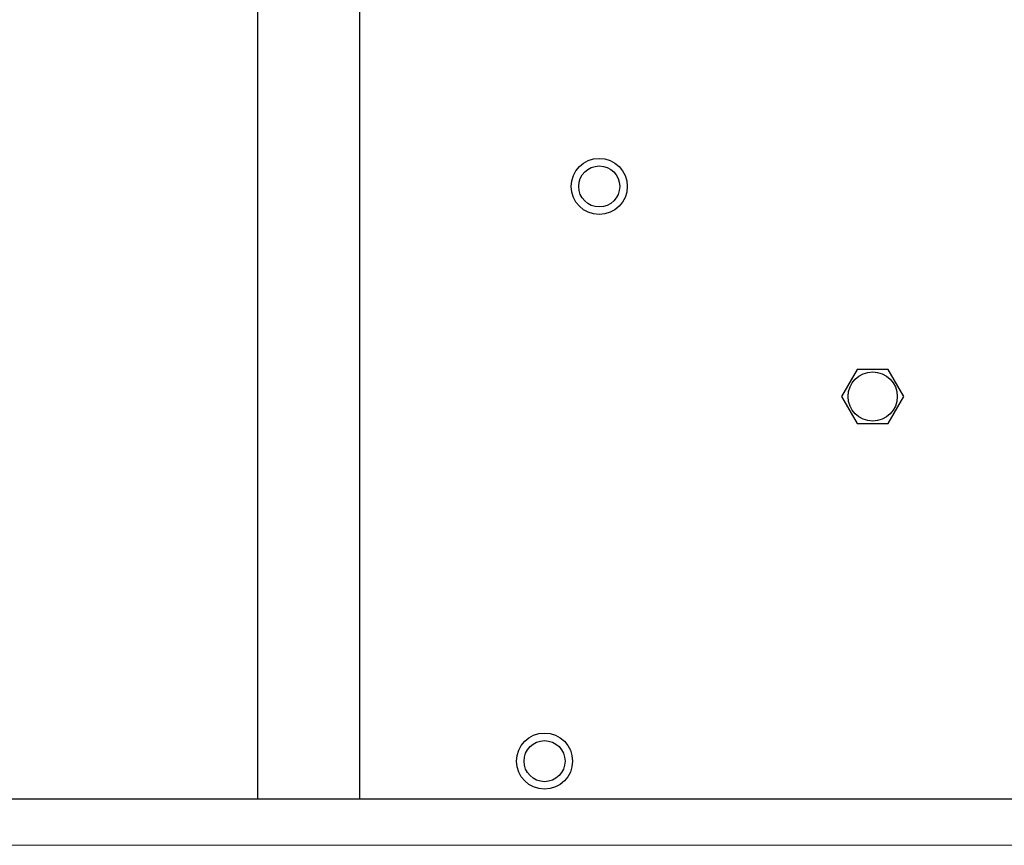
# Model space of a CAD drawing. Header units: millimetres. Extents: x 5 to 418, y 2 to 292.
# Tile 80 of 93: x 335 to 359, y 113 to 133. Entities that reach past the tile are written whole.
import ezdxf

# ---------------------------------------------------------------- set-up
doc = ezdxf.new("R2010")
doc.units = ezdxf.units.MM

msp = doc.modelspace()

# ---------------------------------------------------------------- linework, layer by layer
at = {"color": 7, "linetype": 'Continuous', "lineweight": 25}
for p, q in [((340.7626, 138.9464), (340.7626, 113.6404)), ((343.2626, 113.6404), (343.2626, 138.9464)), ((355.3825, 124.0987), (355.0024, 123.4404)), ((356.1427, 124.0987), (355.3825, 124.0987)), ((356.5228, 123.4404), (356.1427, 124.0987)), ((355.0024, 123.4404), (355.3825, 122.7821)), ((356.1427, 122.7821), (356.5228, 123.4404)), ((355.3825, 122.7821), (356.1427, 122.7821)), ((314.9293, 113.6404), (376.596, 113.6404))]:
    msp.add_line(p, q, dxfattribs=at)
at = {"color": 7, "linetype": 'Continuous', "lineweight": 18}
msp.add_line((314.9293, 112.5071), (376.596, 112.5071), dxfattribs=at)
at = {"color": 7, "linetype": 'Continuous', "lineweight": 25}
for centre, radius in [((349.096, 128.5571), 0.6833), ((349.096, 128.5571), 0.5), ((355.7626, 123.4404), 0.6), ((347.7626, 114.5571), 0.6833), ((347.7626, 114.5571), 0.5)]:
    msp.add_circle(centre, radius, dxfattribs=at)

doc.saveas('drawing.dxf')
